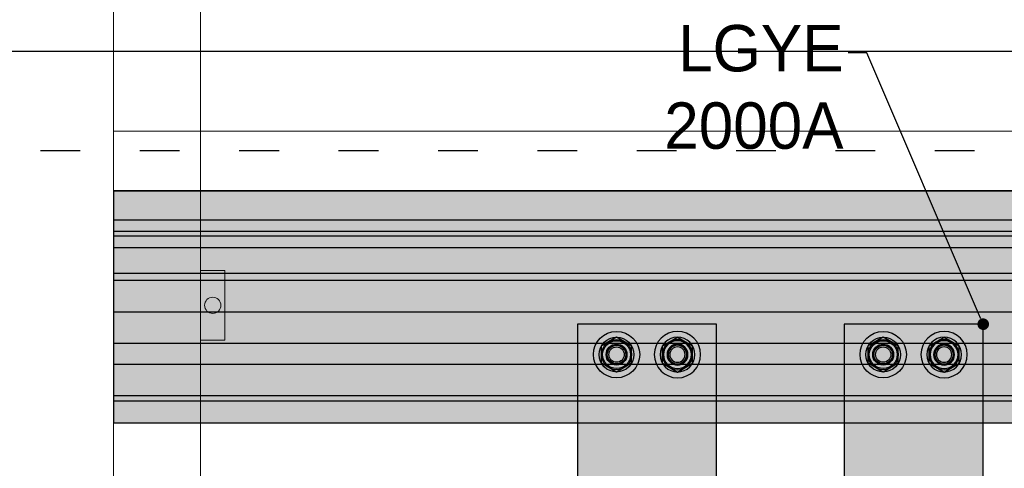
# Model space of a CAD drawing. Header units: millimetres. Extents: x -31 to 6803, y 0 to 664.
# Tile 36 of 118: x 1067 to 1097, y 202 to 216. Entities that reach past the tile are written whole.
import ezdxf
from ezdxf import colors
from ezdxf.entities.mleader import LeaderData, LeaderLine
from ezdxf.enums import TextEntityAlignment as Align
from ezdxf.math import Vec2, Vec3

# ---------------------------------------------------------------- set-up
doc = ezdxf.new("R2010")
doc.units = ezdxf.units.MM
doc.linetypes.add('ACAD_ISO03W100', pattern=[30, 12, -18])
doc.layers.add('!POMOCNICZE', color=8, linetype='Continuous', plot=False)
for name, color, linetype, lineweight in [('2DE_OBJ_Schneider-Front_Plates', 7, 'Continuous', 0), ('2DE_OBJ_Schneider-Mounting_Plates', 7, 'Continuous', 25), ('SE_Busbars_AL', 30, 'Continuous', 0)]:
    doc.layers.add(name, color=color, linetype=linetype, lineweight=lineweight)
doc.layers.add('INTFCLR_5769', color=7, linetype='Continuous')
doc.styles.add('CP_ATTR', font='arial.ttf')

# ---------------------------------------------------------------- blocks, each defined once
blk = doc.blocks.new('*U74')
at = {"transparency": 33554687}
h = blk.add_hatch(color=9, dxfattribs=at)
h.dxf.hatch_style = 1
h.paths.add_polyline_path([(-10, 0, 1), (10, 0, 1)])
at = {"color": 7}
blk.add_circle((-0.01, -0.01), 4.09, dxfattribs=at)
at = {"layer": 'INTFCLR_5769', "color": 7}
for p, q in [((-0.01, 7.5), (-6.49, 3.76)), ((6.49, 3.76), (0.01, 7.5)), ((-6.5, -3.74), (-6.5, 3.74)), ((6.5, -3.74), (6.5, 3.74)), ((-0.01, -7.5), (-6.49, -3.76)), ((6.49, -3.76), (0.01, -7.5))]:
    blk.add_line(p, q, dxfattribs=at)
for radius in [10, 7.5, 6.5, 6, 4.5, 4.32, 4, 3.32]:
    blk.add_circle((0, 0), radius, dxfattribs=at)
for centre, radius, start, end in [((0, 0), 7.5, 89.9278, 90.0751), ((0, 0), 7.5, 149.9251, 150.0721), ((-0.01, 0), 7.51, 29.9257, 30.0727), ((0.01, 0), 7.51, 209.9273, 210.0744), ((0, 0), 7.5, 329.9248, 330.0721), ((0, 0), 7.5, 269.9279, 270.0752)]:
    blk.add_arc(centre, radius, start, end, dxfattribs=at)
blk = doc.blocks.new('*U76')
at = {"transparency": 33554687}
h = blk.add_hatch(color=9, dxfattribs=at)
h.dxf.hatch_style = 1
h.paths.add_polyline_path([(-10, 0, 1), (10, 0, 1)])
at = {"color": 7}
blk.add_circle((-0.01, -0.01), 4.09, dxfattribs=at)
at = {"layer": 'INTFCLR_5769', "color": 7}
for p, q in [((-0.01, 7.5), (-6.49, 3.76)), ((6.49, 3.76), (0.01, 7.5)), ((-6.5, -3.74), (-6.5, 3.74)), ((6.5, -3.74), (6.5, 3.74)), ((-0.01, -7.5), (-6.49, -3.76)), ((6.49, -3.76), (0.01, -7.5))]:
    blk.add_line(p, q, dxfattribs=at)
for radius in [10, 7.5, 6.5, 6, 4.5, 4.32, 4, 3.32]:
    blk.add_circle((0, 0), radius, dxfattribs=at)
for centre, radius, start, end in [((0, 0), 7.5, 89.9278, 90.0751), ((0, 0), 7.5, 149.9251, 150.0721), ((-0.01, 0), 7.51, 29.9257, 30.0727), ((0.01, 0), 7.51, 209.9273, 210.0744), ((0, 0), 7.5, 329.9248, 330.0721), ((0, 0), 7.5, 269.9279, 270.0752)]:
    blk.add_arc(centre, radius, start, end, dxfattribs=at)
blk = doc.blocks.new('*U77')
at = {"transparency": 33554687}
h = blk.add_hatch(color=9, dxfattribs=at)
h.dxf.hatch_style = 1
h.paths.add_polyline_path([(-10, 0, 1), (10, 0, 1)])
at = {"color": 7}
blk.add_circle((-0.01, -0.01), 4.09, dxfattribs=at)
at = {"layer": 'INTFCLR_5769', "color": 7}
for p, q in [((-0.01, 7.5), (-6.49, 3.76)), ((6.49, 3.76), (0.01, 7.5)), ((-6.5, -3.74), (-6.5, 3.74)), ((6.5, -3.74), (6.5, 3.74)), ((-0.01, -7.5), (-6.49, -3.76)), ((6.49, -3.76), (0.01, -7.5))]:
    blk.add_line(p, q, dxfattribs=at)
for radius in [10, 7.5, 6.5, 6, 4.5, 4.32, 4, 3.32]:
    blk.add_circle((0, 0), radius, dxfattribs=at)
for centre, radius, start, end in [((0, 0), 7.5, 89.9278, 90.0751), ((0, 0), 7.5, 149.9251, 150.0721), ((-0.01, 0), 7.51, 29.9257, 30.0727), ((0.01, 0), 7.51, 209.9273, 210.0744), ((0, 0), 7.5, 329.9248, 330.0721), ((0, 0), 7.5, 269.9279, 270.0752)]:
    blk.add_arc(centre, radius, start, end, dxfattribs=at)
blk = doc.blocks.new('*U78')
at = {"layer": 'SE_Busbars_AL'}
h = blk.add_hatch(color=30, dxfattribs=at)
h.dxf.hatch_style = 1
h.paths.add_polyline_path([(0, 30), (0, -30), (163.73, -30), (163.73, 30)])
h.paths.add_polyline_path([(160.62, 13.13, -1), (140.62, 13.13, -1)], flags=16)
h.paths.add_polyline_path([(158.12, 13.13), (158.13, 13.13), (158.12, 13.12, -0.267259), (154.38, 6.63), (154.37, 6.63), (154.36, 6.63, -0.267258), (146.88, 6.63), (146.87, 6.63), (146.86, 6.63, -0.267259), (143.12, 13.12), (143.11, 13.13), (143.12, 13.13, -0.998716)], flags=0)
h.paths.add_polyline_path([(157.12, 13.13, -1), (144.12, 13.13, -1)], flags=0)
h.paths.add_polyline_path([(156.62, 13.13, -1), (144.62, 13.13, -1)], flags=0)
h.paths.add_polyline_path([(154.94, 13.13, -1), (146.3, 13.13, -1)], flags=0)
h.paths.add_polyline_path([(160.62, -13.13, -1), (140.62, -13.13, -1)], flags=16)
h.paths.add_polyline_path([(146.86, -6.63), (146.87, -6.63), (146.88, -6.63, -0.267258), (154.36, -6.63), (154.37, -6.63), (154.38, -6.63, -0.267259), (158.12, -13.12), (158.13, -13.13), (158.12, -13.13, -0.998716), (143.12, -13.13), (143.11, -13.13), (143.12, -13.12, -0.267259)], flags=0)
h.paths.add_polyline_path([(157.12, -13.13, -1), (144.12, -13.13, -1)], flags=0)
h.paths.add_polyline_path([(156.62, -13.13, -1), (144.62, -13.13, -1)], flags=0)
h.paths.add_polyline_path([(146.3, -13.13, -1), (154.94, -13.13, -1)], flags=0)
h.paths.add_polyline_path([(23.11, 13.13, -1), (3.11, 13.13, -1)], flags=16)
h.paths.add_polyline_path([(20.61, 13.13), (20.61, 13.13), (20.61, 13.12, -0.267259), (16.87, 6.63), (16.86, 6.63), (16.85, 6.63, -0.267258), (9.37, 6.63), (9.35, 6.63), (9.35, 6.63, -0.267259), (5.61, 13.12), (5.6, 13.13), (5.61, 13.13, -0.998716)], flags=0)
h.paths.add_polyline_path([(19.61, 13.13, -1), (6.61, 13.13, -1)], flags=0)
h.paths.add_polyline_path([(19.11, 13.13, -1), (7.11, 13.13, -1)], flags=0)
h.paths.add_polyline_path([(17.43, 13.13, -1), (8.78, 13.13, -1)], flags=0)
h.paths.add_polyline_path([(23.11, -13.13, -1), (3.11, -13.13, -1)], flags=16)
h.paths.add_polyline_path([(20.61, -13.12), (20.61, -13.13), (20.61, -13.13, -0.998716), (5.61, -13.13), (5.6, -13.13), (5.61, -13.12, -0.267259), (9.35, -6.63), (9.35, -6.63), (9.37, -6.63, -0.267258), (16.85, -6.63), (16.86, -6.63), (16.87, -6.63, -0.267259)], flags=0)
h.paths.add_polyline_path([(19.61, -13.13, -1), (6.61, -13.13, -1)], flags=0)
h.paths.add_polyline_path([(19.11, -13.13, -1), (7.11, -13.13, -1)], flags=0)
h.paths.add_polyline_path([(8.78, -13.13, -1), (17.43, -13.13, -1)], flags=0)
for p, q in [((0, -30), (0, 30)), ((0, 30), (163.73, 30)), ((163.73, 30), (163.73, -30)), ((163.73, -30), (0, -30))]:
    blk.add_line(p, q)
at = {"xscale": -1}
for name, p, rotation in [('*U74', (13.11, 13.13), 90), ('*U76', (13.11, 13.13), 90), ('*U74', (150.62, -13.13), 270)]:
    blk.add_blockref(name, p, dxfattribs=dict(at, rotation=rotation))
for name, p, rotation in [('*U74', (150.62, 13.13), 270), ('*U74', (13.11, -13.13), 90.00000000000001), ('*U77', (13.11, -13.13), 90.00000000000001)]:
    blk.add_blockref(name, p, dxfattribs=dict(rotation=rotation))
blk = doc.blocks.new('*U119')
at = {"true_color": 0x939598}
h = blk.add_hatch(color=252, dxfattribs=at)
h.dxf.hatch_style = 1
h.paths.add_polyline_path([(618.44, 40.5), (618.44, 50), (0, 50), (0, 40.5)])
at = {"true_color": 0x636466}
h = blk.add_hatch(color=251, dxfattribs=at)
h.dxf.hatch_style = 1
h.paths.add_polyline_path([(0, 40.5), (0, 38.25), (618.44, 38.25), (618.44, 40.5)])
h = blk.add_hatch(color=30)
h.dxf.hatch_style = 1
h.paths.add_polyline_path([(618.44, 24.75), (618.44, 38.25), (0, 38.25), (0, 24.75)])
at = {"true_color": 0x939598}
h = blk.add_hatch(color=252, dxfattribs=at)
h.dxf.hatch_style = 1
h.paths.add_polyline_path([(0, 24.75), (0, 15.75), (618.44, 15.75), (618.44, 24.75)])
h = blk.add_hatch(color=30)
h.dxf.hatch_style = 1
h.paths.add_polyline_path([(0, 15.75), (0, 2.25), (618.44, 2.25), (618.44, 15.75)])
h = blk.add_hatch(color=252, dxfattribs=at)
h.dxf.hatch_style = 1
h.paths.add_polyline_path([(618.44, -11.5), (618.44, 2.25), (0, 2.25), (0, -11.5)])
at = {"true_color": 0x636466}
h = blk.add_hatch(color=251, dxfattribs=at)
h.dxf.hatch_style = 1
h.paths.add_polyline_path([(618.44, -14.5), (618.44, -11.5), (0, -11.5), (0, -14.5)])
at = {"true_color": 0x939598}
h = blk.add_hatch(color=252, dxfattribs=at)
h.dxf.hatch_style = 1
h.paths.add_polyline_path([(618.44, -25.5), (618.44, -14.5), (0, -14.5), (0, -25.5)])
at = {"true_color": 0x636466}
h = blk.add_hatch(color=251, dxfattribs=at)
h.dxf.hatch_style = 1
h.paths.add_polyline_path([(0, -25.5), (0, -30.5), (618.44, -30.5), (618.44, -25.5)])
at = {"true_color": 0x939598}
h = blk.add_hatch(color=252, dxfattribs=at)
h.dxf.hatch_style = 1
h.paths.add_polyline_path([(618.44, -32.54), (618.44, -30.5), (0, -30.5), (0, -32.54)])
at = {"true_color": 0x636466}
h = blk.add_hatch(color=251, dxfattribs=at)
h.dxf.hatch_style = 1
h.paths.add_polyline_path([(618.44, -37.5), (618.44, -32.54), (0, -32.54), (0, -37.5)])
at = {"true_color": 0x939598}
h = blk.add_hatch(color=252, dxfattribs=at)
h.dxf.hatch_style = 1
h.paths.add_polyline_path([(618.44, -50), (618.44, -37.5), (0, -37.5), (0, -50)])
for p, q in [((0, 50), (618.44, 50)), ((0, -50), (0, 50)), ((0, 40.5), (618.44, 40.5)), ((0, 38.25), (618.44, 38.25)), ((0, 24.75), (618.44, 24.75)), ((0, 15.75), (618.44, 15.75)), ((0, 2.25), (618.44, 2.25)), ((0, -11.5), (618.44, -11.5)), ((0, -14.5), (618.44, -14.5)), ((0, -25.5), (618.44, -25.5)), ((0, -30.5), (618.44, -30.5)), ((0, -32.54), (618.44, -32.54)), ((0, -37.5), (618.44, -37.5)), ((0, -50), (618.44, -50)), ((618.44, -50), (0, -50))]:
    blk.add_line(p, q)
blk = doc.blocks.new('_Dot')
at = {"color": 0, "linetype": 'ByBlock', "lineweight": -2}
blk.add_line((-0.5, 0), (-1, 0), dxfattribs=at)
at = {"color": 0, "linetype": 'ByBlock', "const_width": 0.5}
blk.add_lwpolyline([(-0.25, 0, 1), (0.25, 0, 1)], format="xyb", close=True, dxfattribs=at)
blk = doc.blocks.new('2d_prismap_plytcz_650_3m_se65_zv51uz8')
at = {"lineweight": 0}
for p, q in [((37.5, 0), (0, 0)), ((0, 0), (575, 0)), ((0, 0), (0, -150))]:
    blk.add_line(p, q, dxfattribs=at)
at = {"layer": '2DE_OBJ_Schneider-Front_Plates', "lineweight": 0}
for p, q in [((37.5, 0), (537.5, 0)), ((37.5, -150), (37.5, 0))]:
    blk.add_line(p, q, dxfattribs=at)
blk.add_lwpolyline([(37.5, -60), (48, -60), (48, -90), (37.5, -90)], dxfattribs=at)
blk.add_circle((42.75, -75), 3.5, dxfattribs=at)
at = {"lineweight": 0, "style": 'CP_ATTR', "flags": 9}
for tag, p in [('MARK3', (0, 0.01)), ('FUNCTION', (0, 0.01)), ('CHARACTER', (0, 0.01)), ('PRODUCER', (0, 0.01)), ('ORDER-NO', (0, 0.01)), ('PRODUCT-TYPE', (0, 0.01)), ('ARTICLE', (0, 0.01)), ('NAME', (0, 0.01)), ('OTHER', (0, 0)), ('LINK', (0, 0)), ('IP', (0, 0)), ('NUMBER_OF_POLES', (0, 0)), ('POWER_LOSSES', (0, 0)), ('POWER', (0, 0)), ('VOLTAGE', (0, 0)), ('CURRENT', (0.01, 0.01)), ('MARK2', (0.01, 0.01)), ('GROUP', (0.01, 0)), ('NUMBER', (0.01, 0)), ('TEXT_01', (0.01, 0))]:
    blk.add_attdef(tag, text='', height=0.0005, dxfattribs=at).set_placement(p, align=Align.MIDDLE_LEFT)
at = {"linetype": 'ByBlock', "lineweight": 0, "style": 'CP_ATTR', "flags": 9}
blk.add_attdef('WEIGHT', text='', height=0.0005, dxfattribs=at).set_placement((0, 0), align=Align.MIDDLE_LEFT)
blk = doc.blocks.new('2d_prismap_plytcz_650_5m_se67_zoo7n5e')
at = {"lineweight": 0}
for p, q in [((0, 0), (0, -250)), ((0, -250), (37.5, -250)), ((37.5, -250), (537.5, -250))]:
    blk.add_line(p, q, dxfattribs=at)
at = {"layer": '2DE_OBJ_Schneider-Front_Plates', "lineweight": 0}
for p, q in [((37.5, -250), (37.5, 0)), ((537.5, -250), (37.5, -250))]:
    blk.add_line(p, q, dxfattribs=at)
at = {"lineweight": 0, "style": 'CP_ATTR', "flags": 9}
for tag, p in [('MARK3', (0, 0.01)), ('FUNCTION', (0, 0.01)), ('CHARACTER', (0, 0.01)), ('PRODUCER', (0, 0.01)), ('ORDER-NO', (0, 0.01)), ('PRODUCT-TYPE', (0, 0.01)), ('ARTICLE', (0, 0.01)), ('NAME', (0, 0.01)), ('OTHER', (0, 0)), ('LINK', (0, 0)), ('IP', (0, 0)), ('NUMBER_OF_POLES', (0, 0)), ('POWER_LOSSES', (0, 0)), ('POWER', (0, 0)), ('VOLTAGE', (0, 0)), ('CURRENT', (0.01, 0.01)), ('MARK2', (0.01, 0.01)), ('GROUP', (0.01, 0)), ('NUMBER', (0.01, 0)), ('TEXT_01', (0.01, 0))]:
    blk.add_attdef(tag, text='', height=0.0005, dxfattribs=at).set_placement(p, align=Align.MIDDLE_LEFT)
at = {"linetype": 'ByBlock', "lineweight": 0, "style": 'CP_ATTR', "flags": 9}
blk.add_attdef('WEIGHT', text='', height=0.0005, dxfattribs=at).set_placement((0, 0), align=Align.MIDDLE_LEFT)

msp = doc.modelspace()

# ---------------------------------------------------------------- linework, layer by layer
at = {"layer": '!POMOCNICZE'}
msp.add_line((3, 215), (6803, 215), dxfattribs=at)
at = {"layer": '!POMOCNICZE', "linetype": 'ACAD_ISO03W100', "ltscale": 0.1}
msp.add_line((3, 212), (6803, 212), dxfattribs=at)

# ---------------------------------------------------------------- block references
at = {"xscale": -0.06999999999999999, "yscale": 0.06999999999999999, "zscale": 0.06999999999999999}
for name, p, rotation in [('*U119', (1070.206, 207.29), 180), ('*U78', (1086.309, 195.304), 269.9999999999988), ('*U78', (1094.359, 195.304), 269.9999999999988)]:
    msp.add_blockref(name, p, dxfattribs=dict(at, rotation=rotation))
at = {"layer": '2DE_OBJ_Schneider-Mounting_Plates', "xscale": 0.06999999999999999, "yscale": 0.06999999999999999, "zscale": 0.06999999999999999}
for name, p in [('2d_prismap_plytcz_650_5m_se67_zoo7n5e', (1070.206, 230.084)), ('2d_prismap_plytcz_650_3m_se65_zv51uz8', (1070.206, 212.584))]:
    msp.add_blockref(name, p, dxfattribs=at)

# ---------------------------------------------------------------- leaders
ml = msp.add_multileader_mtext('Standard')
ml.set_content('LGYE 2000A', color=256)
ml.set_leader_properties()
ml.set_arrow_properties(name='DOT')
ml.build(insert=Vec2(0, 0))
ml.multileader.update_dxf_attribs({"dogleg_length": 0.8, "arrow_head_size": 0.35})
ctx = ml.context
ctx.base_point, ctx.char_height, ctx.arrow_head_size, ctx.landing_gap_size, ctx.plane_origin = Vec3(1079.27, 214.949), 1.4, 0.35, 0.14, Vec3(1096.459, 206.765)
ctx.text_align_type, ctx.attachment_type = 2, 2
notes = []
notes.append((ctx, [(0, (1, 1, 0), (1092.943, 214.949), (-1, 0), 0.56, [(0, [(1096.459, 206.765)], 0, [])])]))
ctx.mtext.insert, ctx.mtext.width, ctx.mtext.alignment, ctx.mtext.flow_direction = Vec3(1092.243, 215.789), 0.04557, 3, 5
for ctx, leaders in notes:
    for number, flags, end, landing, length, lines in leaders:
        leader = LeaderData()
        leader.index, (leader.has_last_leader_line, leader.has_dogleg_vector, leader.attachment_direction) = number, flags
        leader.last_leader_point, leader.dogleg_vector, leader.dogleg_length = Vec3(end), Vec3(landing), length
        for number, points, colour, breaks in lines:
            line = LeaderLine()
            line.index, line.vertices, line.color, line.breaks = number, Vec3.list(points), colors.encode_raw_color(colour), breaks
            leader.lines.append(line)
        ctx.leaders.append(leader)

doc.saveas('drawing.dxf')
